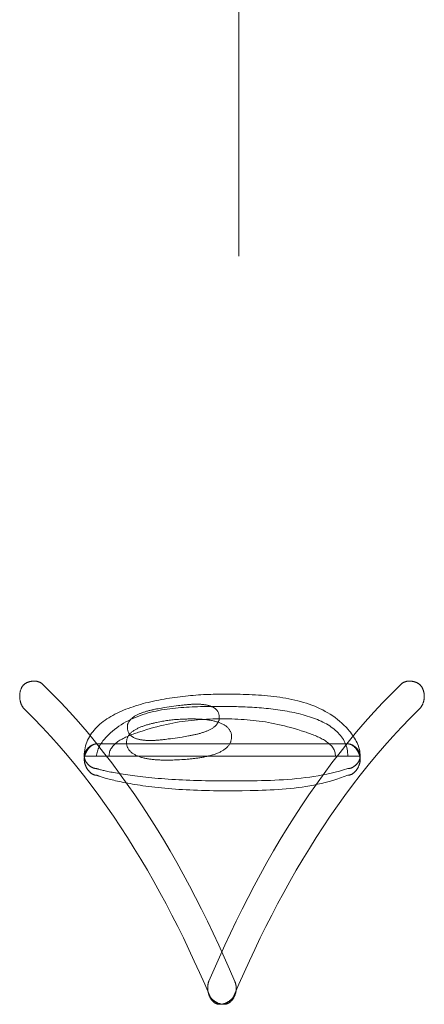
# Model space of a CAD drawing. Header units: millimetres. Extents: x 3925 to 5043, y -86 to 778.
# Tile 9 of 25: x 4351.48 to 4354.42, y 291.3 to 298.47. Entities that reach past the tile are written whole.
import ezdxf

# ---------------------------------------------------------------- set-up
doc = ezdxf.new("R2010")
doc.units = ezdxf.units.MM
doc.header["$LTSCALE"] = 46.255
doc.layers.add('H30K-TOP-COVDXF_CONTINUOUS_LINE', color=7, linetype='CONTINUOUS')

msp = doc.modelspace()

# ---------------------------------------------------------------- linework, layer by layer
at = {"layer": 'H30K-TOP-COVDXF_CONTINUOUS_LINE', "color": 7, "linetype": 'Continuous', "lineweight": 0}
for p, q in [((4353.0714, 296.7459), (4353.0714, 306.051)), ((4352.9726, 293.5592), (4352.9352, 293.5592)), ((4353.0155, 293.559), (4352.9726, 293.5592)), ((4352.4969, 293.4554), (4352.485, 293.4533)), ((4352.5086, 293.4574), (4352.4969, 293.4554)), ((4352.5202, 293.4593), (4352.5086, 293.4574)), ((4352.5316, 293.461), (4352.5202, 293.4593)), ((4352.5481, 293.4635), (4352.5316, 293.461)), ((4352.6151, 293.4732), (4352.5481, 293.4635)), ((4352.632, 293.4755), (4352.6151, 293.4732)), ((4352.6435, 293.477), (4352.632, 293.4755)), ((4352.6553, 293.4785), (4352.6435, 293.477)), ((4352.8128, 293.4686), (4352.8529, 293.4691)), ((4352.8529, 293.4691), (4352.8927, 293.4693)), ((4352.8927, 293.4693), (4352.9653, 293.4694)), ((4352.9653, 293.4694), (4352.9942, 293.4692)), ((4352.9942, 293.4692), (4353.0241, 293.4688)), ((4352.6452, 293.3764), (4352.6339, 293.3757)), ((4352.657, 293.377), (4352.6452, 293.3764)), ((4352.6692, 293.3775), (4352.657, 293.377)), ((4352.6818, 293.3779), (4352.6692, 293.3775)), ((4352.5357, 293.2299), (4352.5474, 293.2313)), ((4352.5474, 293.2313), (4352.5589, 293.2329)), ((4352.5589, 293.2329), (4352.5757, 293.2352)), ((4352.5757, 293.2352), (4352.6427, 293.2449)), ((4352.6427, 293.2449), (4352.6593, 293.2473)), ((4352.6593, 293.2473), (4352.6706, 293.2491)), ((4352.6706, 293.2491), (4352.6822, 293.2509)), ((4352.6822, 293.2509), (4352.694, 293.2529)), ((4352.694, 293.2529), (4352.7059, 293.255)), ((4353.8647, 293.1971), (4352.0376, 293.1971)), ((4353.9548, 293.1072), (4351.9477, 293.1072)), ((4352.5926, 293.0798), (4352.6052, 293.0802)), ((4352.6052, 293.0802), (4352.6174, 293.0807)), ((4352.6174, 293.0807), (4352.6292, 293.0813)), ((4352.6292, 293.0813), (4352.6405, 293.0819)), ((4352.6405, 293.0819), (4352.6585, 293.083)), ((4352.6585, 293.083), (4352.6711, 293.0839)), ((4352.6711, 293.0839), (4352.684, 293.0848)), ((4352.684, 293.0848), (4352.6973, 293.0859)), ((4352.6973, 293.0859), (4352.7109, 293.0871)), ((4353.1101, 292.9283), (4353.174, 292.9289)), ((4353.0378, 292.8565), (4353.0959, 292.8568)), ((4353.0959, 292.8568), (4353.1541, 292.8574))]:
    msp.add_line(p, q, dxfattribs=at)
for points in [[(4351.6427, 293.6336), (4351.6408, 293.6353), (4351.6389, 293.637), (4351.6369, 293.6385), (4351.6348, 293.64), (4351.6326, 293.6414), (4351.6304, 293.6427), (4351.628, 293.644), (4351.6257, 293.6452), (4351.6232, 293.6463), (4351.6208, 293.6473), (4351.6182, 293.6483), (4351.6156, 293.6491), (4351.613, 293.6499), (4351.6103, 293.6506), (4351.6076, 293.6513), (4351.6048, 293.6519), (4351.602, 293.6524), (4351.5992, 293.6528), (4351.5963, 293.6532), (4351.5935, 293.6535), (4351.5906, 293.6537), (4351.5876, 293.6538), (4351.5847, 293.6539), (4351.5818, 293.6539), (4351.5788, 293.6539), (4351.5759, 293.6537), (4351.5729, 293.6535), (4351.5699, 293.6533), (4351.567, 293.6529), (4351.564, 293.6525), (4351.5611, 293.6521), (4351.5582, 293.6515), (4351.5553, 293.6509), (4351.5524, 293.6503), (4351.5495, 293.6496), (4351.5467, 293.6488), (4351.5439, 293.6479), (4351.5411, 293.647), (4351.5384, 293.646), (4351.5357, 293.645), (4351.533, 293.6439), (4351.5304, 293.6427), (4351.5279, 293.6415), (4351.5254, 293.6402), (4351.5229, 293.6388), (4351.5206, 293.6374), (4351.5182, 293.636), (4351.516, 293.6344), (4351.5138, 293.6329), (4351.5117, 293.6312), (4351.5096, 293.6295), (4351.5077, 293.6278), (4351.5058, 293.6259), (4351.504, 293.6241), (4351.5023, 293.6222), (4351.5007, 293.6202), (4351.4991, 293.6181)], [(4353.0044, 291.5588), (4352.9656, 291.6463), (4352.9259, 291.7336), (4352.8852, 291.8206), (4352.8435, 291.9073), (4352.8009, 291.9937), (4352.7572, 292.0796), (4352.7125, 292.165), (4352.6667, 292.2499), (4352.6199, 292.3343), (4352.572, 292.418), (4352.523, 292.5011), (4352.4728, 292.5834), (4352.4215, 292.665), (4352.3691, 292.7458), (4352.3155, 292.8257), (4352.2606, 292.9047), (4352.2046, 292.9827), (4352.1473, 293.0597), (4352.0888, 293.1357), (4352.029, 293.2105), (4351.968, 293.2842), (4351.9056, 293.3567), (4351.8419, 293.4279), (4351.7769, 293.4979), (4351.7105, 293.5664), (4351.6427, 293.6336)], [(4354.2539, 293.6336), (4354.1862, 293.5664), (4354.1198, 293.4979), (4354.0547, 293.4279), (4353.991, 293.3567), (4353.9287, 293.2842), (4353.8676, 293.2105), (4353.8078, 293.1357), (4353.7493, 293.0597), (4353.692, 292.9827), (4353.636, 292.9047), (4353.5812, 292.8257), (4353.5275, 292.7458), (4353.4751, 292.665), (4353.4238, 292.5834), (4353.3736, 292.5011), (4353.3246, 292.418), (4353.2767, 292.3343), (4353.2299, 292.2499), (4353.1841, 292.165), (4353.1394, 292.0796), (4353.0957, 291.9937), (4353.053, 291.9073), (4353.0114, 291.8206), (4352.9707, 291.7336), (4352.931, 291.6463), (4352.8922, 291.5588), (4352.8543, 291.4711)], [(4354.3974, 293.6181), (4354.3959, 293.6202), (4354.3943, 293.6222), (4354.3926, 293.6241), (4354.3908, 293.626), (4354.3889, 293.6278), (4354.387, 293.6295), (4354.385, 293.6312), (4354.3828, 293.6329), (4354.3807, 293.6345), (4354.3784, 293.636), (4354.3761, 293.6374), (4354.3737, 293.6389), (4354.3713, 293.6402), (4354.3688, 293.6415), (4354.3662, 293.6427), (4354.3636, 293.6439), (4354.361, 293.645), (4354.3583, 293.646), (4354.3555, 293.647), (4354.3528, 293.6479), (4354.35, 293.6488), (4354.3471, 293.6496), (4354.3443, 293.6503), (4354.3414, 293.6509), (4354.3385, 293.6515), (4354.3356, 293.6521), (4354.3326, 293.6525), (4354.3297, 293.6529), (4354.3267, 293.6533), (4354.3238, 293.6535), (4354.3208, 293.6537), (4354.3179, 293.6539), (4354.3149, 293.6539), (4354.312, 293.6539), (4354.309, 293.6538), (4354.3061, 293.6537), (4354.3032, 293.6535), (4354.3003, 293.6532), (4354.2975, 293.6528), (4354.2946, 293.6524), (4354.2918, 293.6519), (4354.2891, 293.6513), (4354.2864, 293.6506), (4354.2837, 293.6499), (4354.281, 293.6491), (4354.2784, 293.6482), (4354.2759, 293.6473), (4354.2734, 293.6463), (4354.271, 293.6452), (4354.2686, 293.644), (4354.2663, 293.6427), (4354.264, 293.6414), (4354.2619, 293.64), (4354.2598, 293.6385), (4354.2577, 293.637), (4354.2558, 293.6353), (4354.2539, 293.6336)], [(4351.4991, 293.6181), (4351.4972, 293.6153), (4351.4954, 293.6125), (4351.4937, 293.6095), (4351.4921, 293.6064), (4351.4905, 293.6033), (4351.4891, 293.6001), (4351.4877, 293.5969), (4351.4865, 293.5936), (4351.4853, 293.5902), (4351.4842, 293.5867), (4351.4832, 293.5833), (4351.4823, 293.5797), (4351.4815, 293.5762), (4351.4808, 293.5726), (4351.4801, 293.5689), (4351.4796, 293.5652), (4351.4791, 293.5615), (4351.4787, 293.5578), (4351.4785, 293.5541), (4351.4783, 293.5503), (4351.4782, 293.5465), (4351.4781, 293.5428), (4351.4782, 293.539), (4351.4784, 293.5352), (4351.4786, 293.5314), (4351.4789, 293.5277), (4351.4794, 293.5239), (4351.4799, 293.5202), (4351.4805, 293.5164), (4351.4812, 293.5127), (4351.4819, 293.5091), (4351.4828, 293.5054), (4351.4837, 293.5018), (4351.4848, 293.4983), (4351.4859, 293.4948), (4351.4871, 293.4913), (4351.4884, 293.4879), (4351.4897, 293.4845), (4351.4912, 293.4812), (4351.4927, 293.478), (4351.4944, 293.4748), (4351.4961, 293.4717), (4351.4979, 293.4687), (4351.4998, 293.4657), (4351.5017, 293.4628), (4351.5038, 293.4601), (4351.5059, 293.4574), (4351.5081, 293.4548), (4351.5105, 293.4523), (4351.5128, 293.4499)], [(4354.4209, 293.5421), (4354.4209, 293.5447), (4354.4208, 293.5474), (4354.4206, 293.5501), (4354.4205, 293.5528), (4354.4202, 293.5554), (4354.4199, 293.5581), (4354.4196, 293.5608), (4354.4192, 293.5634), (4354.4187, 293.5661), (4354.4182, 293.5688), (4354.4176, 293.5714), (4354.417, 293.5741), (4354.4164, 293.5767), (4354.4157, 293.5793), (4354.4149, 293.5819), (4354.4141, 293.5845), (4354.4132, 293.5871), (4354.4123, 293.5896), (4354.4113, 293.5922), (4354.4103, 293.5947), (4354.4092, 293.5972), (4354.4081, 293.5996), (4354.407, 293.602), (4354.4057, 293.6044), (4354.4045, 293.6068), (4354.4032, 293.6092), (4354.4018, 293.6115), (4354.4004, 293.6137), (4354.3989, 293.616), (4354.3974, 293.6181)], [(4352.9352, 293.5592), (4352.9188, 293.559), (4352.902, 293.5587), (4352.885, 293.5583), (4352.8677, 293.5578), (4352.8501, 293.5572), (4352.8323, 293.5564), (4352.8143, 293.5555), (4352.796, 293.5545), (4352.7776, 293.5533), (4352.759, 293.552), (4352.7402, 293.5505), (4352.7213, 293.5489), (4352.7023, 293.5471), (4352.6831, 293.5451), (4352.6639, 293.5431), (4352.6446, 293.5408), (4352.6252, 293.5384), (4352.6058, 293.5358), (4352.5864, 293.533), (4352.5669, 293.53), (4352.5475, 293.5269), (4352.5281, 293.5236), (4352.5087, 293.5201), (4352.4894, 293.5164), (4352.4702, 293.5125), (4352.451, 293.5083), (4352.432, 293.504), (4352.4131, 293.4995), (4352.3943, 293.4948), (4352.3757, 293.4899), (4352.3572, 293.4847), (4352.3389, 293.4793), (4352.3209, 293.4737), (4352.3031, 293.4679), (4352.2855, 293.4618), (4352.2681, 293.4555), (4352.2511, 293.4489), (4352.2343, 293.4421), (4352.2178, 293.4351), (4352.2017, 293.4278), (4352.1859, 293.4203), (4352.1704, 293.4125), (4352.1554, 293.4044), (4352.1407, 293.3961), (4352.1264, 293.3875), (4352.1125, 293.3786), (4352.0991, 293.3694), (4352.0861, 293.36), (4352.0736, 293.3503), (4352.0616, 293.3403), (4352.0501, 293.33), (4352.0391, 293.3194), (4352.0287, 293.3085), (4352.0188, 293.2974), (4352.0095, 293.2859), (4352.0007, 293.2741), (4351.9926, 293.262), (4351.9851, 293.2496), (4351.9782, 293.2368), (4351.972, 293.2238), (4351.9665, 293.2104), (4351.9616, 293.1966), (4351.9574, 293.1826), (4351.954, 293.1682), (4351.9513, 293.1535), (4351.9493, 293.1384), (4351.9481, 293.123), (4351.9477, 293.1072)], [(4353.9548, 293.1072), (4353.9544, 293.1197), (4353.9532, 293.1322), (4353.9512, 293.1445), (4353.9486, 293.1568), (4353.9452, 293.1689), (4353.9412, 293.1809), (4353.9367, 293.1928), (4353.9315, 293.2045), (4353.9259, 293.2161), (4353.9197, 293.2274), (4353.9131, 293.2387), (4353.9061, 293.2497), (4353.8988, 293.2605), (4353.8911, 293.2712), (4353.8831, 293.2816), (4353.8749, 293.2918), (4353.8664, 293.3017), (4353.8518, 293.3179), (4353.8367, 293.3333), (4353.8212, 293.3481), (4353.8051, 293.3623), (4353.7887, 293.3757), (4353.7719, 293.3886), (4353.7546, 293.4009), (4353.7369, 293.4125), (4353.7189, 293.4236), (4353.7005, 293.4341), (4353.6818, 293.444), (4353.6628, 293.4534), (4353.6434, 293.4623), (4353.6238, 293.4706), (4353.6038, 293.4785), (4353.5836, 293.4859), (4353.5632, 293.4928), (4353.5425, 293.4993), (4353.5216, 293.5054), (4353.5005, 293.511), (4353.4792, 293.5162), (4353.4577, 293.521), (4353.4361, 293.5255), (4353.4143, 293.5296), (4353.3924, 293.5334), (4353.3704, 293.5368), (4353.3483, 293.5399), (4353.3261, 293.5427), (4353.3038, 293.5452), (4353.2815, 293.5475), (4353.2592, 293.5495), (4353.2368, 293.5513), (4353.2145, 293.5528), (4353.1921, 293.5541), (4353.1698, 293.5553), (4353.1475, 293.5562), (4353.1253, 293.557), (4353.1031, 293.5577), (4353.081, 293.5582), (4353.0591, 293.5586), (4353.0155, 293.559)], [(4354.3839, 293.4499), (4354.3859, 293.4519), (4354.3878, 293.4539), (4354.3896, 293.4559), (4354.3914, 293.4581), (4354.3932, 293.4603), (4354.3949, 293.4625), (4354.3965, 293.4648), (4354.3981, 293.4671), (4354.3997, 293.4694), (4354.4012, 293.4718), (4354.4026, 293.4743), (4354.404, 293.4768), (4354.4054, 293.4793), (4354.4066, 293.4818), (4354.4079, 293.4844), (4354.4091, 293.487), (4354.4102, 293.4896), (4354.4113, 293.4923), (4354.4123, 293.495), (4354.4133, 293.4977), (4354.4142, 293.5004), (4354.415, 293.5031), (4354.4158, 293.5059), (4354.4166, 293.5086), (4354.4172, 293.5114), (4354.4179, 293.5142), (4354.4184, 293.517), (4354.4189, 293.5198), (4354.4194, 293.5226), (4354.4198, 293.5254), (4354.4201, 293.5282), (4354.4204, 293.531), (4354.4206, 293.5338), (4354.4208, 293.5365), (4354.4209, 293.5393), (4354.4209, 293.5421)], [(4351.5128, 293.4499), (4351.5781, 293.3851), (4351.6421, 293.319), (4351.7047, 293.2516), (4351.766, 293.1829), (4351.8261, 293.113), (4351.8849, 293.042), (4351.9424, 292.9698), (4351.9987, 292.8965), (4352.0538, 292.8222), (4352.1077, 292.7469), (4352.1605, 292.6708), (4352.2121, 292.5937), (4352.2625, 292.5158), (4352.3118, 292.4371), (4352.3601, 292.3577), (4352.4072, 292.2775), (4352.4533, 292.1968), (4352.4984, 292.1154), (4352.5424, 292.0336), (4352.5854, 291.9512), (4352.6275, 291.8683), (4352.6686, 291.7851), (4352.7087, 291.7015), (4352.7479, 291.6176), (4352.7861, 291.5335), (4352.8235, 291.4491), (4352.86, 291.3646)], [(4352.0376, 293.1072), (4352.0379, 293.1164), (4352.0389, 293.1256), (4352.0406, 293.1346), (4352.0428, 293.1436), (4352.0456, 293.1524), (4352.0489, 293.1611), (4352.0527, 293.1697), (4352.0569, 293.1781), (4352.0616, 293.1864), (4352.0666, 293.1946), (4352.072, 293.2027), (4352.0777, 293.2106), (4352.0836, 293.2184), (4352.0898, 293.2261), (4352.0962, 293.2336), (4352.1027, 293.2409), (4352.1094, 293.2482), (4352.1235, 293.2627), (4352.1381, 293.2765), (4352.153, 293.2897), (4352.1683, 293.3023), (4352.1839, 293.3143), (4352.1998, 293.3257), (4352.2161, 293.3366), (4352.2327, 293.3469), (4352.2496, 293.3566), (4352.2667, 293.3658), (4352.2841, 293.3745), (4352.3018, 293.3827), (4352.3198, 293.3904), (4352.3379, 293.3976), (4352.3563, 293.4044), (4352.3749, 293.4107), (4352.3937, 293.4166), (4352.4127, 293.4221), (4352.4319, 293.4272), (4352.4512, 293.432), (4352.4707, 293.4363), (4352.4903, 293.4403), (4352.51, 293.444), (4352.5299, 293.4473), (4352.5498, 293.4504), (4352.5699, 293.4531), (4352.59, 293.4556), (4352.6101, 293.4578), (4352.6304, 293.4597), (4352.6507, 293.4615), (4352.671, 293.463), (4352.6913, 293.4643), (4352.7116, 293.4654), (4352.7319, 293.4663), (4352.7522, 293.4671), (4352.7725, 293.4677), (4352.7927, 293.4682), (4352.8128, 293.4686)], [(4352.485, 293.4533), (4352.479, 293.4522), (4352.473, 293.4511), (4352.4669, 293.4499), (4352.4609, 293.4487), (4352.4549, 293.4475), (4352.4488, 293.4462), (4352.4428, 293.4449), (4352.4368, 293.4435), (4352.4308, 293.4421), (4352.4248, 293.4407), (4352.4189, 293.4392), (4352.4129, 293.4377), (4352.4071, 293.4361), (4352.4012, 293.4345), (4352.3954, 293.4328), (4352.3897, 293.431), (4352.384, 293.4292), (4352.3784, 293.4274), (4352.3728, 293.4255), (4352.3674, 293.4236), (4352.362, 293.4216), (4352.3566, 293.4195), (4352.3514, 293.4174), (4352.3463, 293.4152), (4352.3412, 293.4129), (4352.3363, 293.4106), (4352.3315, 293.4082), (4352.3268, 293.4058), (4352.3222, 293.4033), (4352.3177, 293.4007), (4352.3134, 293.3981), (4352.3092, 293.3953), (4352.3051, 293.3925), (4352.3012, 293.3897), (4352.2974, 293.3867), (4352.2938, 293.3837), (4352.2904, 293.3806), (4352.2871, 293.3775), (4352.284, 293.3742), (4352.281, 293.3709), (4352.2783, 293.3675), (4352.2757, 293.364), (4352.2733, 293.3604), (4352.2711, 293.3568), (4352.2691, 293.353), (4352.2674, 293.3492), (4352.2658, 293.3453), (4352.2644, 293.3413), (4352.2633, 293.3372), (4352.2624, 293.333), (4352.2617, 293.3287), (4352.2613, 293.3243), (4352.2611, 293.3198), (4352.2612, 293.3152), (4352.2615, 293.3106), (4352.262, 293.3058)], [(4352.929, 293.4022), (4352.9282, 293.407), (4352.9272, 293.4116), (4352.9259, 293.416), (4352.9245, 293.4202), (4352.9229, 293.4243), (4352.921, 293.4282), (4352.919, 293.432), (4352.9167, 293.4356), (4352.9143, 293.4391), (4352.9117, 293.4424), (4352.9089, 293.4456), (4352.9059, 293.4486), (4352.9028, 293.4515), (4352.8995, 293.4543), (4352.8961, 293.4569), (4352.8924, 293.4594), (4352.8887, 293.4617), (4352.8848, 293.464), (4352.8807, 293.4661), (4352.8765, 293.468), (4352.8722, 293.4699), (4352.8678, 293.4717), (4352.8632, 293.4733), (4352.8585, 293.4748), (4352.8537, 293.4762), (4352.8488, 293.4775), (4352.8438, 293.4787), (4352.8387, 293.4798), (4352.8334, 293.4809), (4352.8281, 293.4818), (4352.8227, 293.4826), (4352.8173, 293.4833), (4352.8117, 293.484), (4352.8061, 293.4845), (4352.8004, 293.485), (4352.7947, 293.4854), (4352.7888, 293.4857), (4352.783, 293.4859), (4352.777, 293.4861), (4352.7711, 293.4862), (4352.7651, 293.4862), (4352.759, 293.4862), (4352.753, 293.4861), (4352.7469, 293.486), (4352.7407, 293.4858), (4352.7346, 293.4855), (4352.7284, 293.4852), (4352.7223, 293.4848), (4352.7161, 293.4844), (4352.71, 293.484), (4352.7038, 293.4835), (4352.6976, 293.483), (4352.6915, 293.4824), (4352.6854, 293.4818), (4352.6793, 293.4812), (4352.6732, 293.4806), (4352.6672, 293.4799), (4352.6553, 293.4785)], [(4353.0241, 293.4688), (4353.0549, 293.4681), (4353.0707, 293.4677), (4353.0866, 293.4672), (4353.1027, 293.4666), (4353.119, 293.4659), (4353.1355, 293.4652), (4353.152, 293.4643), (4353.1687, 293.4634), (4353.1855, 293.4623), (4353.2025, 293.4612), (4353.2194, 293.4599), (4353.2365, 293.4585), (4353.2536, 293.457), (4353.2707, 293.4554), (4353.2879, 293.4536), (4353.3051, 293.4517), (4353.3223, 293.4497), (4353.3394, 293.4475), (4353.3565, 293.4452), (4353.3736, 293.4428), (4353.3906, 293.4401), (4353.4076, 293.4374), (4353.4244, 293.4344), (4353.4412, 293.4313), (4353.4578, 293.4281), (4353.4743, 293.4246), (4353.4907, 293.421), (4353.5069, 293.4172), (4353.5229, 293.4132), (4353.5387, 293.409), (4353.5544, 293.4046), (4353.5698, 293.4), (4353.585, 293.3952), (4353.5999, 293.3902), (4353.6146, 293.385), (4353.629, 293.3795), (4353.6431, 293.3739), (4353.657, 293.368), (4353.6705, 293.3619), (4353.6836, 293.3555), (4353.6965, 293.3489), (4353.709, 293.3421), (4353.7211, 293.335), (4353.7328, 293.3276), (4353.7441, 293.32), (4353.755, 293.3122), (4353.7655, 293.304), (4353.7755, 293.2956), (4353.7851, 293.287), (4353.7942, 293.278), (4353.8028, 293.2688), (4353.811, 293.2592), (4353.8186, 293.2494), (4353.8256, 293.2393), (4353.8322, 293.2289), (4353.8382, 293.2181), (4353.8436, 293.2071), (4353.8484, 293.1958), (4353.8526, 293.1841), (4353.8563, 293.1721), (4353.8593, 293.1598), (4353.8616, 293.1472), (4353.8633, 293.1342), (4353.8643, 293.1209), (4353.8647, 293.1072)], [(4353.0366, 291.3646), (4353.0731, 291.4492), (4353.1105, 291.5335), (4353.1488, 291.6177), (4353.1879, 291.7015), (4353.2281, 291.7851), (4353.2691, 291.8684), (4353.3112, 291.9512), (4353.3542, 292.0336), (4353.3983, 292.1155), (4353.4433, 292.1968), (4353.4894, 292.2776), (4353.5366, 292.3577), (4353.5848, 292.4371), (4353.6342, 292.5158), (4353.6846, 292.5937), (4353.7362, 292.6708), (4353.789, 292.7469), (4353.8429, 292.8222), (4353.898, 292.8965), (4353.9543, 292.9698), (4354.0119, 293.0419), (4354.0707, 293.113), (4354.1307, 293.1829), (4354.1921, 293.2516), (4354.2547, 293.319), (4354.3186, 293.3851), (4354.3839, 293.4499)], [(4352.1275, 293.1072), (4352.1278, 293.1155), (4352.1287, 293.1235), (4352.1301, 293.1313), (4352.1322, 293.1388), (4352.1347, 293.1462), (4352.1378, 293.1533), (4352.1413, 293.1602), (4352.1453, 293.1669), (4352.1498, 293.1733), (4352.1547, 293.1796), (4352.16, 293.1857), (4352.1657, 293.1916), (4352.1718, 293.1973), (4352.1782, 293.2029), (4352.185, 293.2083), (4352.1921, 293.2135), (4352.1995, 293.2185), (4352.2071, 293.2234), (4352.215, 293.2281), (4352.2232, 293.2327), (4352.2315, 293.2372), (4352.2401, 293.2415), (4352.2488, 293.2457), (4352.2577, 293.2497), (4352.2667, 293.2537), (4352.2759, 293.2575), (4352.2851, 293.2613), (4352.2944, 293.2649), (4352.3038, 293.2684), (4352.3132, 293.2719), (4352.3226, 293.2752), (4352.3321, 293.2785), (4352.3415, 293.2817), (4352.3508, 293.2848), (4352.3766, 293.2932), (4352.4019, 293.3012), (4352.4269, 293.3086), (4352.4514, 293.3156), (4352.4756, 293.3222), (4352.4995, 293.3283), (4352.523, 293.334), (4352.5463, 293.3393), (4352.5693, 293.3442), (4352.5922, 293.3488), (4352.6148, 293.3529), (4352.6373, 293.3567), (4352.6596, 293.3602), (4352.6819, 293.3633), (4352.7041, 293.3661), (4352.7262, 293.3686), (4352.7483, 293.3708), (4352.7704, 293.3727), (4352.7926, 293.3744), (4352.8149, 293.3758), (4352.8372, 293.3769), (4352.8597, 293.3778), (4352.8823, 293.3785), (4352.9051, 293.379), (4352.9281, 293.3793), (4352.9513, 293.3793)], [(4352.4739, 293.3531), (4352.468, 293.3519), (4352.462, 293.3506), (4352.456, 293.3492), (4352.45, 293.3478), (4352.444, 293.3464), (4352.4379, 293.3449), (4352.4318, 293.3433), (4352.4257, 293.3417), (4352.4195, 293.3401), (4352.4134, 293.3384), (4352.4073, 293.3366), (4352.4013, 293.3348), (4352.3952, 293.3329), (4352.3892, 293.331), (4352.3832, 293.329), (4352.3773, 293.327), (4352.3714, 293.3248), (4352.3656, 293.3226), (4352.3599, 293.3204), (4352.3542, 293.318), (4352.3486, 293.3156), (4352.3431, 293.3131), (4352.3377, 293.3106), (4352.3324, 293.308), (4352.3273, 293.3052), (4352.3222, 293.3025), (4352.3173, 293.2996), (4352.3125, 293.2966), (4352.3078, 293.2936), (4352.3033, 293.2904), (4352.299, 293.2872), (4352.2948, 293.2839), (4352.2907, 293.2805), (4352.2869, 293.277), (4352.2832, 293.2734), (4352.2798, 293.2698), (4352.2765, 293.266), (4352.2734, 293.2621), (4352.2706, 293.2581), (4352.268, 293.254), (4352.2656, 293.2498), (4352.2634, 293.2455), (4352.2615, 293.2411), (4352.2598, 293.2366), (4352.2584, 293.232), (4352.2572, 293.2273), (4352.2563, 293.2224), (4352.2557, 293.2174), (4352.2554, 293.2123), (4352.2553, 293.2071)], [(4352.6339, 293.3757), (4352.624, 293.3751), (4352.6142, 293.3744), (4352.6045, 293.3736), (4352.5949, 293.3727), (4352.5853, 293.3717), (4352.5758, 293.3706), (4352.5662, 293.3694), (4352.5565, 293.368), (4352.5468, 293.3666), (4352.537, 293.3651), (4352.5271, 293.3634), (4352.517, 293.3616), (4352.5067, 293.3597), (4352.4962, 293.3577), (4352.4855, 293.3556), (4352.4739, 293.3531)], [(4353.019, 293.251), (4353.0187, 293.2565), (4353.0182, 293.2618), (4353.0174, 293.267), (4353.0164, 293.272), (4353.0151, 293.2769), (4353.0135, 293.2816), (4353.0117, 293.2862), (4353.0097, 293.2906), (4353.0074, 293.2949), (4353.0049, 293.2991), (4353.0022, 293.3031), (4352.9993, 293.307), (4352.9962, 293.3108), (4352.9928, 293.3144), (4352.9893, 293.318), (4352.9856, 293.3213), (4352.9817, 293.3246), (4352.9776, 293.3278), (4352.9733, 293.3308), (4352.9689, 293.3337), (4352.9643, 293.3365), (4352.9595, 293.3392), (4352.9546, 293.3418), (4352.9495, 293.3443), (4352.9443, 293.3466), (4352.9389, 293.3489), (4352.9335, 293.3511), (4352.9279, 293.3531), (4352.9221, 293.3551), (4352.9163, 293.357), (4352.9103, 293.3587), (4352.9043, 293.3604), (4352.8981, 293.362), (4352.8919, 293.3635), (4352.8855, 293.3649), (4352.8791, 293.3663), (4352.8726, 293.3675), (4352.866, 293.3687), (4352.8594, 293.3698), (4352.8527, 293.3708), (4352.8459, 293.3718), (4352.8391, 293.3727), (4352.8323, 293.3735), (4352.8254, 293.3742), (4352.8185, 293.3749), (4352.8116, 293.3755), (4352.8046, 293.3761), (4352.7976, 293.3766), (4352.7906, 293.377), (4352.7836, 293.3774), (4352.7766, 293.3777), (4352.7696, 293.378), (4352.7627, 293.3782), (4352.7557, 293.3784), (4352.7487, 293.3786), (4352.7418, 293.3787), (4352.735, 293.3787), (4352.7281, 293.3787), (4352.7213, 293.3787), (4352.7146, 293.3787), (4352.7079, 293.3786), (4352.7012, 293.3785), (4352.6947, 293.3783), (4352.6818, 293.3779)], [(4352.7059, 293.255), (4352.7119, 293.2561), (4352.7179, 293.2572), (4352.7239, 293.2584), (4352.7299, 293.2596), (4352.736, 293.2608), (4352.742, 293.2621), (4352.748, 293.2634), (4352.754, 293.2647), (4352.76, 293.2661), (4352.766, 293.2676), (4352.772, 293.269), (4352.7779, 293.2706), (4352.7838, 293.2722), (4352.7896, 293.2738), (4352.7954, 293.2755), (4352.8012, 293.2772), (4352.8068, 293.279), (4352.8125, 293.2808), (4352.818, 293.2827), (4352.8235, 293.2846), (4352.8289, 293.2866), (4352.8342, 293.2887), (4352.8394, 293.2908), (4352.8446, 293.293), (4352.8496, 293.2952), (4352.8545, 293.2975), (4352.8594, 293.2999), (4352.8641, 293.3023), (4352.8687, 293.3048), (4352.8731, 293.3074), (4352.8775, 293.31), (4352.8817, 293.3128), (4352.8858, 293.3155), (4352.8897, 293.3184), (4352.8934, 293.3213), (4352.8971, 293.3243), (4352.9005, 293.3274), (4352.9038, 293.3306), (4352.9069, 293.3338), (4352.9099, 293.3371), (4352.9126, 293.3405), (4352.9152, 293.344), (4352.9176, 293.3476), (4352.9198, 293.3513), (4352.9218, 293.355), (4352.9236, 293.3588), (4352.9252, 293.3628), (4352.9265, 293.3668), (4352.9277, 293.3709), (4352.9286, 293.3751), (4352.9292, 293.3793), (4352.9297, 293.3837), (4352.9299, 293.3882), (4352.9298, 293.3928), (4352.9295, 293.3975), (4352.929, 293.4022)], [(4352.9513, 293.3793), (4352.9746, 293.3793), (4352.9976, 293.379), (4353.0204, 293.3785), (4353.043, 293.3778), (4353.0654, 293.3769), (4353.0878, 293.3758), (4353.11, 293.3744), (4353.1322, 293.3727), (4353.1543, 293.3708), (4353.1764, 293.3686), (4353.1985, 293.3661), (4353.2207, 293.3633), (4353.2429, 293.3602), (4353.2653, 293.3567), (4353.2878, 293.3529), (4353.3104, 293.3488), (4353.3332, 293.3442), (4353.3562, 293.3393), (4353.3795, 293.334), (4353.403, 293.3283), (4353.4269, 293.3222), (4353.4511, 293.3156), (4353.4756, 293.3086), (4353.5005, 293.3012), (4353.5258, 293.2932), (4353.5516, 293.2848), (4353.561, 293.2817), (4353.5704, 293.2785), (4353.5798, 293.2752), (4353.5892, 293.2719), (4353.5986, 293.2684), (4353.608, 293.2649), (4353.6173, 293.2612), (4353.6265, 293.2575), (4353.6357, 293.2537), (4353.6447, 293.2497), (4353.6536, 293.2457), (4353.6623, 293.2415), (4353.6708, 293.2372), (4353.6792, 293.2327), (4353.6873, 293.2281), (4353.6952, 293.2234), (4353.7029, 293.2185), (4353.7103, 293.2134), (4353.7173, 293.2082), (4353.7241, 293.2029), (4353.7305, 293.1973), (4353.7366, 293.1916), (4353.7423, 293.1857), (4353.7476, 293.1796), (4353.7525, 293.1733), (4353.757, 293.1669), (4353.761, 293.1602), (4353.7646, 293.1533), (4353.7676, 293.1462), (4353.7702, 293.1388), (4353.7722, 293.1313), (4353.7736, 293.1235), (4353.7745, 293.1155), (4353.7748, 293.1072)], [(4352.262, 293.3058), (4352.2628, 293.301), (4352.2639, 293.2965), (4352.2651, 293.2921), (4352.2666, 293.2878), (4352.2682, 293.2838), (4352.2701, 293.2798), (4352.2721, 293.2761), (4352.2744, 293.2725), (4352.2768, 293.269), (4352.2794, 293.2657), (4352.2822, 293.2625), (4352.2852, 293.2595), (4352.2883, 293.2566), (4352.2916, 293.2539), (4352.2951, 293.2512), (4352.2987, 293.2488), (4352.3025, 293.2464), (4352.3064, 293.2442), (4352.3104, 293.2421), (4352.3146, 293.2401), (4352.3189, 293.2382), (4352.3234, 293.2365), (4352.3279, 293.2349), (4352.3326, 293.2334), (4352.3374, 293.232), (4352.3423, 293.2306), (4352.3473, 293.2294), (4352.3525, 293.2283), (4352.3577, 293.2273), (4352.363, 293.2264), (4352.3684, 293.2256), (4352.3738, 293.2249), (4352.3794, 293.2243), (4352.385, 293.2237), (4352.3907, 293.2233), (4352.3964, 293.2229), (4352.4022, 293.2226), (4352.4081, 293.2223), (4352.414, 293.2222), (4352.42, 293.2221), (4352.426, 293.222), (4352.432, 293.2221), (4352.4381, 293.2222), (4352.4442, 293.2223), (4352.4503, 293.2225), (4352.4564, 293.2228), (4352.4626, 293.2231), (4352.4687, 293.2235), (4352.4749, 293.2239), (4352.481, 293.2243), (4352.4872, 293.2248), (4352.4933, 293.2253), (4352.4994, 293.2259), (4352.5056, 293.2265), (4352.5116, 293.2271), (4352.5177, 293.2278), (4352.5237, 293.2284), (4352.5357, 293.2299)], [(4352.2553, 293.2071), (4352.2556, 293.2017), (4352.2561, 293.1964), (4352.2569, 293.1912), (4352.2579, 293.1862), (4352.2592, 293.1813), (4352.2608, 293.1766), (4352.2625, 293.172), (4352.2646, 293.1675), (4352.2668, 293.1632), (4352.2693, 293.1591), (4352.272, 293.155), (4352.2749, 293.1511), (4352.278, 293.1473), (4352.2814, 293.1437), (4352.2849, 293.1402), (4352.2886, 293.1368), (4352.2925, 293.1335), (4352.2966, 293.1303), (4352.3009, 293.1273), (4352.3053, 293.1244), (4352.3099, 293.1216), (4352.3147, 293.1189), (4352.3196, 293.1163), (4352.3247, 293.1138), (4352.3299, 293.1114), (4352.3353, 293.1092), (4352.3407, 293.107), (4352.3463, 293.1049), (4352.3521, 293.1029), (4352.3579, 293.1011), (4352.3639, 293.0993), (4352.3699, 293.0976), (4352.3761, 293.096), (4352.3824, 293.0945), (4352.3887, 293.093), (4352.3951, 293.0917), (4352.4016, 293.0904), (4352.4082, 293.0893), (4352.4148, 293.0881), (4352.4215, 293.0871), (4352.4283, 293.0861), (4352.4351, 293.0853), (4352.4419, 293.0844), (4352.4488, 293.0837), (4352.4558, 293.083), (4352.4627, 293.0824), (4352.4697, 293.0818), (4352.4767, 293.0813), (4352.4837, 293.0809), (4352.4907, 293.0805), (4352.4977, 293.0801), (4352.5047, 293.0798), (4352.5116, 293.0796), (4352.5186, 293.0794), (4352.5256, 293.0793), (4352.5325, 293.0791), (4352.5394, 293.0791), (4352.5462, 293.0791), (4352.553, 293.0791), (4352.5598, 293.0791), (4352.5665, 293.0792), (4352.5731, 293.0793), (4352.5797, 293.0794), (4352.5926, 293.0798)], [(4352.7109, 293.0871), (4352.7178, 293.0878), (4352.7248, 293.0885), (4352.7317, 293.0892), (4352.7388, 293.09), (4352.7458, 293.0908), (4352.753, 293.0917), (4352.7601, 293.0926), (4352.7672, 293.0935), (4352.7744, 293.0945), (4352.7816, 293.0956), (4352.7887, 293.0967), (4352.7959, 293.0979), (4352.8031, 293.0991), (4352.8102, 293.1004), (4352.8173, 293.1017), (4352.8244, 293.1031), (4352.8315, 293.1046), (4352.8385, 293.1061), (4352.8455, 293.1077), (4352.8524, 293.1093), (4352.8592, 293.1111), (4352.866, 293.1129), (4352.8728, 293.1148), (4352.8794, 293.1167), (4352.886, 293.1187), (4352.8925, 293.1208), (4352.8989, 293.123), (4352.9052, 293.1253), (4352.9114, 293.1276), (4352.9174, 293.1301), (4352.9234, 293.1326), (4352.9292, 293.1352), (4352.935, 293.1379), (4352.9405, 293.1407), (4352.946, 293.1436), (4352.9513, 293.1466), (4352.9564, 293.1497), (4352.9614, 293.1528), (4352.9662, 293.1561), (4352.9708, 293.1595), (4352.9753, 293.163), (4352.9796, 293.1666), (4352.9837, 293.1703), (4352.9876, 293.1741), (4352.9913, 293.178), (4352.9948, 293.182), (4352.9981, 293.1861), (4353.0012, 293.1904), (4353.004, 293.1948), (4353.0067, 293.1992), (4353.0091, 293.2039), (4353.0112, 293.2086), (4353.0131, 293.2134), (4353.0147, 293.2184), (4353.0161, 293.2235), (4353.0173, 293.2288), (4353.0181, 293.2341), (4353.0187, 293.2396), (4353.019, 293.2453), (4353.019, 293.251)], [(4352.0231, 293.1952), (4352.0207, 293.1945), (4352.0184, 293.1937), (4352.016, 293.1929), (4352.0137, 293.1919), (4352.0115, 293.1908), (4352.0092, 293.1897), (4352.007, 293.1885), (4352.0048, 293.1872), (4352.0026, 293.1858), (4352.0004, 293.1843), (4351.9983, 293.1828), (4351.9962, 293.1812), (4351.9941, 293.1795), (4351.9921, 293.1777), (4351.9901, 293.1759), (4351.9881, 293.1741), (4351.9862, 293.1721), (4351.9843, 293.1701), (4351.9824, 293.1681), (4351.9806, 293.166), (4351.9788, 293.1638), (4351.9771, 293.1616), (4351.9754, 293.1594), (4351.9737, 293.1571), (4351.9721, 293.1548), (4351.9705, 293.1524), (4351.9689, 293.15), (4351.9674, 293.1476), (4351.966, 293.1451), (4351.9646, 293.1426), (4351.9632, 293.1401), (4351.9619, 293.1376), (4351.9607, 293.135), (4351.9595, 293.1324), (4351.9583, 293.1298), (4351.9572, 293.1272), (4351.9562, 293.1246), (4351.9552, 293.122), (4351.9543, 293.1193), (4351.9534, 293.1167), (4351.9526, 293.1141), (4351.9518, 293.1114), (4351.9511, 293.1088), (4351.9505, 293.1061), (4351.9499, 293.1035), (4351.9494, 293.1009), (4351.949, 293.0983), (4351.9486, 293.0957), (4351.9483, 293.0931), (4351.9481, 293.0906), (4351.9479, 293.0881), (4351.9478, 293.0856), (4351.9477, 293.0831)], [(4352.021, 293.1948), (4352.0186, 293.1941), (4352.0162, 293.1934), (4352.0139, 293.1925), (4352.0115, 293.1916), (4352.0092, 293.1906), (4352.0068, 293.1896), (4352.0045, 293.1884), (4352.0022, 293.1872), (4352, 293.1859), (4351.9977, 293.1846), (4351.9955, 293.1832), (4351.9933, 293.1817), (4351.9911, 293.1802), (4351.9889, 293.1786), (4351.9868, 293.177), (4351.9847, 293.1753), (4351.9827, 293.1735), (4351.9807, 293.1718), (4351.9787, 293.1699), (4351.9768, 293.168), (4351.9749, 293.1661), (4351.9731, 293.1641), (4351.9713, 293.1621), (4351.9695, 293.1601), (4351.9678, 293.158), (4351.9662, 293.1559), (4351.9646, 293.1537), (4351.9631, 293.1515), (4351.9616, 293.1493), (4351.9602, 293.1471), (4351.9589, 293.1448), (4351.9576, 293.1426), (4351.9564, 293.1403), (4351.9553, 293.138), (4351.9542, 293.1356), (4351.9532, 293.1333), (4351.9523, 293.1309), (4351.9515, 293.1286), (4351.9507, 293.1262), (4351.95, 293.1238), (4351.9494, 293.1214), (4351.9489, 293.119), (4351.9485, 293.1167), (4351.9482, 293.1143), (4351.9479, 293.1119), (4351.9478, 293.1095), (4351.9477, 293.1072)], [(4352.0376, 293.1971), (4352.0351, 293.1971), (4352.0327, 293.1969), (4352.0303, 293.1966), (4352.0279, 293.1963), (4352.0255, 293.1958), (4352.021, 293.1948)], [(4352.0352, 293.197), (4352.0329, 293.1969), (4352.0305, 293.1967), (4352.0281, 293.1963), (4352.0257, 293.1959), (4352.0234, 293.1954)], [(4353.879, 293.1954), (4353.8766, 293.1959), (4353.8742, 293.1963), (4353.8718, 293.1967), (4353.8694, 293.1969), (4353.8671, 293.197), (4353.8647, 293.1971)], [(4353.8768, 293.1958), (4353.8744, 293.1963), (4353.872, 293.1966), (4353.8696, 293.1969), (4353.8671, 293.1971)], [(4353.9548, 293.1072), (4353.9547, 293.1096), (4353.9546, 293.1119), (4353.9544, 293.1143), (4353.954, 293.1167), (4353.9536, 293.1191), (4353.9531, 293.1214), (4353.9525, 293.1238), (4353.9518, 293.1262), (4353.9511, 293.1286), (4353.9502, 293.1309), (4353.9493, 293.1333), (4353.9483, 293.1356), (4353.9472, 293.138), (4353.9461, 293.1403), (4353.9449, 293.1426), (4353.9436, 293.1449), (4353.9423, 293.1471), (4353.9409, 293.1494), (4353.9394, 293.1516), (4353.9379, 293.1537), (4353.9363, 293.1559), (4353.9346, 293.158), (4353.9329, 293.1601), (4353.9312, 293.1621), (4353.9294, 293.1641), (4353.9275, 293.1661), (4353.9257, 293.168), (4353.9237, 293.1699), (4353.9217, 293.1718), (4353.9197, 293.1736), (4353.9177, 293.1753), (4353.9156, 293.177), (4353.9135, 293.1786), (4353.9113, 293.1802), (4353.9091, 293.1817), (4353.9069, 293.1832), (4353.9047, 293.1846), (4353.9024, 293.186), (4353.9001, 293.1872), (4353.8978, 293.1884), (4353.8955, 293.1896), (4353.8932, 293.1906), (4353.8908, 293.1916), (4353.8885, 293.1925), (4353.8861, 293.1934), (4353.8837, 293.1941), (4353.8813, 293.1948), (4353.8768, 293.1958)], [(4353.9548, 293.0831), (4353.9548, 293.0856), (4353.9546, 293.0881), (4353.9545, 293.0906), (4353.9542, 293.0932), (4353.9539, 293.0957), (4353.9535, 293.0983), (4353.9531, 293.1009), (4353.9526, 293.1035), (4353.952, 293.1062), (4353.9514, 293.1088), (4353.9507, 293.1114), (4353.9499, 293.1141), (4353.9491, 293.1167), (4353.9482, 293.1194), (4353.9473, 293.122), (4353.9463, 293.1246), (4353.9453, 293.1273), (4353.9441, 293.1299), (4353.943, 293.1325), (4353.9418, 293.135), (4353.9405, 293.1376), (4353.9392, 293.1402), (4353.9379, 293.1427), (4353.9365, 293.1452), (4353.935, 293.1476), (4353.9335, 293.1501), (4353.932, 293.1524), (4353.9304, 293.1548), (4353.9287, 293.1571), (4353.9271, 293.1594), (4353.9253, 293.1617), (4353.9236, 293.1639), (4353.9218, 293.166), (4353.92, 293.1681), (4353.9181, 293.1701), (4353.9162, 293.1721), (4353.9142, 293.1741), (4353.9123, 293.1759), (4353.9103, 293.1777), (4353.9082, 293.1795), (4353.9061, 293.1812), (4353.904, 293.1828), (4353.9019, 293.1843), (4353.8998, 293.1858), (4353.8976, 293.1872), (4353.8954, 293.1885), (4353.8931, 293.1897), (4353.8909, 293.1908), (4353.8886, 293.1919), (4353.8863, 293.1929), (4353.8839, 293.1937), (4353.8816, 293.1945), (4353.8792, 293.1952)], [(4351.9477, 293.1072), (4351.9478, 293.1048), (4351.9479, 293.1025), (4351.9482, 293.1001), (4351.9485, 293.0977), (4351.9489, 293.0953), (4351.9494, 293.0929), (4351.95, 293.0906), (4351.9507, 293.0882), (4351.9515, 293.0858), (4351.9523, 293.0835), (4351.9532, 293.0811), (4351.9542, 293.0788), (4351.9553, 293.0764), (4351.9564, 293.0741), (4351.9576, 293.0718), (4351.9589, 293.0695), (4351.9602, 293.0673), (4351.9616, 293.0651), (4351.9631, 293.0628), (4351.9646, 293.0607), (4351.9662, 293.0585), (4351.9678, 293.0564), (4351.9695, 293.0543), (4351.9713, 293.0523), (4351.9731, 293.0503), (4351.9749, 293.0483), (4351.9768, 293.0464), (4351.9787, 293.0445), (4351.9807, 293.0426), (4351.9827, 293.0408), (4351.9847, 293.0391), (4351.9868, 293.0374), (4351.9889, 293.0358), (4351.9911, 293.0342), (4351.9933, 293.0326), (4351.9955, 293.0312), (4351.9977, 293.0298), (4352, 293.0284), (4352.0022, 293.0272), (4352.0045, 293.026), (4352.0068, 293.0248), (4352.0092, 293.0238), (4352.0115, 293.0228), (4352.0139, 293.0218), (4352.0162, 293.021), (4352.0186, 293.0202), (4352.021, 293.0196), (4352.0234, 293.019), (4352.0257, 293.0185), (4352.0281, 293.0181), (4352.0305, 293.0177), (4352.0329, 293.0175), (4352.0352, 293.0173), (4352.0376, 293.0173)], [(4351.9477, 293.0831), (4351.9478, 293.0806), (4351.9479, 293.0781), (4351.9481, 293.0756), (4351.9483, 293.073), (4351.9486, 293.0705), (4351.949, 293.0679), (4351.9494, 293.0653), (4351.9499, 293.0627), (4351.9505, 293.0601), (4351.9511, 293.0574), (4351.9518, 293.0548), (4351.9526, 293.0522), (4351.9534, 293.0495), (4351.9543, 293.0469), (4351.9552, 293.0442), (4351.9562, 293.0416), (4351.9572, 293.039), (4351.9583, 293.0364), (4351.9595, 293.0338), (4351.9607, 293.0312), (4351.962, 293.0287), (4351.9633, 293.0261), (4351.9646, 293.0236), (4351.966, 293.0211), (4351.9675, 293.0187), (4351.969, 293.0163), (4351.9705, 293.0139), (4351.9721, 293.0115), (4351.9737, 293.0092), (4351.9754, 293.0069), (4351.9771, 293.0047), (4351.9788, 293.0025), (4351.9806, 293.0003), (4351.9825, 292.9982), (4351.9843, 292.9962), (4351.9862, 292.9942), (4351.9882, 292.9923), (4351.9901, 292.9904), (4351.9921, 292.9886), (4351.9942, 292.9869), (4351.9962, 292.9852), (4351.9983, 292.9836), (4352.0005, 292.982), (4352.0026, 292.9806), (4352.0048, 292.9792), (4352.007, 292.9779), (4352.0092, 292.9767), (4352.0115, 292.9755), (4352.0138, 292.9745), (4352.0161, 292.9735), (4352.0184, 292.9726), (4352.0207, 292.9719), (4352.0231, 292.9712), (4352.0255, 292.9706), (4352.0279, 292.9701), (4352.0303, 292.9697), (4352.0327, 292.9695), (4352.0351, 292.9693), (4352.0376, 292.9692)], [(4353.8647, 293.0173), (4353.8671, 293.0173), (4353.8694, 293.0175), (4353.8718, 293.0177), (4353.8742, 293.0181), (4353.8766, 293.0185), (4353.879, 293.019), (4353.8813, 293.0196), (4353.8837, 293.0202), (4353.8861, 293.021), (4353.8885, 293.0218), (4353.8908, 293.0228), (4353.8932, 293.0237), (4353.8955, 293.0248), (4353.8978, 293.0259), (4353.9001, 293.0272), (4353.9024, 293.0284), (4353.9047, 293.0298), (4353.9069, 293.0312), (4353.9091, 293.0326), (4353.9113, 293.0342), (4353.9135, 293.0357), (4353.9156, 293.0374), (4353.9177, 293.0391), (4353.9197, 293.0408), (4353.9217, 293.0426), (4353.9237, 293.0444), (4353.9257, 293.0463), (4353.9275, 293.0483), (4353.9294, 293.0502), (4353.9312, 293.0522), (4353.9329, 293.0543), (4353.9346, 293.0564), (4353.9363, 293.0585), (4353.9379, 293.0606), (4353.9394, 293.0628), (4353.9409, 293.065), (4353.9423, 293.0673), (4353.9436, 293.0695), (4353.9449, 293.0718), (4353.9461, 293.0741), (4353.9472, 293.0764), (4353.9483, 293.0787), (4353.9493, 293.0811), (4353.9502, 293.0834), (4353.9511, 293.0858), (4353.9518, 293.0882), (4353.9525, 293.0906), (4353.9531, 293.0929), (4353.9536, 293.0953), (4353.954, 293.0977), (4353.9544, 293.1001), (4353.9546, 293.1025), (4353.9547, 293.1048), (4353.9548, 293.1072)], [(4353.8647, 292.9692), (4353.8671, 292.9693), (4353.8696, 292.9695), (4353.872, 292.9697), (4353.8744, 292.9701), (4353.8768, 292.9706), (4353.8792, 292.9712), (4353.8816, 292.9719), (4353.8839, 292.9726), (4353.8862, 292.9735), (4353.8886, 292.9745), (4353.8908, 292.9755), (4353.8931, 292.9767), (4353.8953, 292.9779), (4353.8975, 292.9792), (4353.8997, 292.9806), (4353.9019, 292.982), (4353.904, 292.9836), (4353.9061, 292.9852), (4353.9082, 292.9868), (4353.9102, 292.9886), (4353.9122, 292.9904), (4353.9142, 292.9923), (4353.9162, 292.9942), (4353.9181, 292.9962), (4353.9199, 292.9982), (4353.9218, 293.0003), (4353.9236, 293.0025), (4353.9253, 293.0046), (4353.927, 293.0069), (4353.9287, 293.0092), (4353.9304, 293.0115), (4353.9319, 293.0138), (4353.9335, 293.0162), (4353.935, 293.0187), (4353.9364, 293.0211), (4353.9379, 293.0236), (4353.9392, 293.0261), (4353.9405, 293.0287), (4353.9418, 293.0312), (4353.943, 293.0338), (4353.9441, 293.0364), (4353.9452, 293.039), (4353.9463, 293.0416), (4353.9473, 293.0442), (4353.9482, 293.0469), (4353.9491, 293.0495), (4353.9499, 293.0521), (4353.9507, 293.0548), (4353.9514, 293.0574), (4353.952, 293.06), (4353.9526, 293.0627), (4353.9531, 293.0653), (4353.9535, 293.0679), (4353.9539, 293.0705), (4353.9542, 293.073), (4353.9545, 293.0756), (4353.9546, 293.0781), (4353.9548, 293.0806), (4353.9548, 293.0831)], [(4352.0376, 293.0173), (4352.0379, 293.0172), (4352.0389, 293.0169), (4352.0406, 293.0164), (4352.0429, 293.0157), (4352.046, 293.0148), (4352.0497, 293.0137), (4352.0541, 293.0125), (4352.0592, 293.0112), (4352.0649, 293.0097), (4352.0714, 293.008), (4352.0779, 293.0064), (4352.085, 293.0047), (4352.0927, 293.0029), (4352.1009, 293.001), (4352.1098, 292.999), (4352.1193, 292.997), (4352.1293, 292.9949), (4352.14, 292.9927), (4352.1512, 292.9905), (4352.1631, 292.9882), (4352.1756, 292.9859), (4352.1887, 292.9836), (4352.2024, 292.9812), (4352.2168, 292.9788), (4352.2317, 292.9764), (4352.2473, 292.9739), (4352.2636, 292.9715), (4352.2804, 292.9691), (4352.2979, 292.9667), (4352.316, 292.9643), (4352.3348, 292.9619), (4352.3542, 292.9595), (4352.3743, 292.9572), (4352.395, 292.9549), (4352.4164, 292.9527), (4352.4384, 292.9505), (4352.4611, 292.9484), (4352.4845, 292.9464), (4352.5085, 292.9444), (4352.5332, 292.9425), (4352.5586, 292.9407), (4352.5847, 292.939), (4352.6114, 292.9374), (4352.6365, 292.936), (4352.6622, 292.9347), (4352.6884, 292.9336), (4352.7153, 292.9325), (4352.7427, 292.9315), (4352.7707, 292.9306), (4352.7993, 292.9299), (4352.8285, 292.9293), (4352.8582, 292.9288), (4352.8886, 292.9284), (4352.9196, 292.9282), (4352.9828, 292.9281)], [(4353.174, 292.9289), (4353.2059, 292.9294), (4353.2379, 292.9301), (4353.2698, 292.9309), (4353.3018, 292.932), (4353.3337, 292.9333), (4353.3656, 292.9349), (4353.3974, 292.9368), (4353.4292, 292.939), (4353.461, 292.9416), (4353.4926, 292.9445), (4353.5243, 292.9478), (4353.5558, 292.9516), (4353.5872, 292.9557), (4353.6186, 292.9604), (4353.6498, 292.9655), (4353.6809, 292.9712), (4353.7119, 292.9774), (4353.7427, 292.9841), (4353.7735, 292.9915), (4353.804, 292.9994), (4353.8344, 293.008), (4353.8647, 293.0173)], [(4352.0376, 292.9692), (4352.0379, 292.9691), (4352.0389, 292.9687), (4352.0406, 292.9681), (4352.0429, 292.9672), (4352.046, 292.9661), (4352.0497, 292.9648), (4352.0541, 292.9632), (4352.0592, 292.9615), (4352.0649, 292.9596), (4352.0714, 292.9575), (4352.0779, 292.9555), (4352.085, 292.9533), (4352.0927, 292.951), (4352.1009, 292.9486), (4352.1098, 292.9462), (4352.1193, 292.9436), (4352.1293, 292.9409), (4352.14, 292.9382), (4352.1512, 292.9353), (4352.1631, 292.9325), (4352.1756, 292.9295), (4352.1887, 292.9266), (4352.2024, 292.9235), (4352.2168, 292.9205), (4352.2317, 292.9175), (4352.2473, 292.9144), (4352.2636, 292.9113), (4352.2804, 292.9082), (4352.2979, 292.9052), (4352.316, 292.9021), (4352.3348, 292.8991), (4352.3542, 292.8961), (4352.3743, 292.8932), (4352.395, 292.8903), (4352.4164, 292.8875), (4352.4384, 292.8848), (4352.4611, 292.8821), (4352.4845, 292.8795), (4352.5085, 292.877), (4352.5332, 292.8746), (4352.5586, 292.8724), (4352.5847, 292.8702), (4352.6114, 292.8682), (4352.6365, 292.8664), (4352.6622, 292.8648), (4352.6884, 292.8633), (4352.7153, 292.8619), (4352.7427, 292.8607), (4352.7707, 292.8596), (4352.7993, 292.8587), (4352.8285, 292.8579), (4352.8582, 292.8573), (4352.8886, 292.8568), (4352.9196, 292.8565), (4353.0378, 292.8565)], [(4352.9828, 292.9281), (4353.0146, 292.9281), (4353.1101, 292.9283)], [(4353.1541, 292.8574), (4353.1833, 292.8579), (4353.2125, 292.8586), (4353.2417, 292.8595), (4353.2708, 292.8606), (4353.3, 292.8619), (4353.3291, 292.8634), (4353.3582, 292.8653), (4353.3873, 292.8674), (4353.4163, 292.8698), (4353.4452, 292.8726), (4353.474, 292.8757), (4353.5028, 292.8792), (4353.5315, 292.8831), (4353.56, 292.8875), (4353.5885, 292.8923), (4353.6168, 292.8975), (4353.645, 292.9032), (4353.6731, 292.9095), (4353.701, 292.9162), (4353.7287, 292.9236), (4353.7563, 292.9315), (4353.7837, 292.94), (4353.8109, 292.9491), (4353.8379, 292.9588), (4353.8647, 292.9692)], [(4353.0533, 291.4179), (4353.0533, 291.4202), (4353.0532, 291.4225), (4353.0531, 291.4247), (4353.053, 291.427), (4353.0528, 291.4293), (4353.0526, 291.4315), (4353.0523, 291.4338), (4353.052, 291.4361), (4353.0517, 291.4383), (4353.0513, 291.4406), (4353.0509, 291.4428), (4353.0505, 291.4451), (4353.05, 291.4473), (4353.0495, 291.4495), (4353.0489, 291.4518), (4353.0483, 291.454), (4353.0477, 291.4562), (4353.047, 291.4583), (4353.0463, 291.4605), (4353.0456, 291.4627), (4353.0448, 291.4648), (4353.044, 291.4669), (4353.0431, 291.469), (4353.0044, 291.5588)], [(4352.8543, 291.4711), (4352.8532, 291.4681), (4352.8521, 291.4651), (4352.851, 291.4619), (4352.8501, 291.4588), (4352.8493, 291.4556), (4352.8485, 291.4523), (4352.8479, 291.449), (4352.8473, 291.4456), (4352.8468, 291.4422), (4352.8464, 291.4388), (4352.8461, 291.4354), (4352.8459, 291.4319), (4352.8457, 291.4284), (4352.8457, 291.4248), (4352.8457, 291.4213), (4352.8458, 291.4177), (4352.846, 291.4142), (4352.8462, 291.4106), (4352.8466, 291.407), (4352.847, 291.4035), (4352.8475, 291.3999), (4352.8481, 291.3963), (4352.8488, 291.3928), (4352.8495, 291.3893), (4352.8503, 291.3857), (4352.8512, 291.3823), (4352.8522, 291.3788), (4352.8533, 291.3754), (4352.8544, 291.3719), (4352.8556, 291.3686), (4352.8569, 291.3653), (4352.8582, 291.362), (4352.8597, 291.3587), (4352.8612, 291.3556), (4352.8627, 291.3524), (4352.8644, 291.3494), (4352.8661, 291.3463), (4352.8679, 291.3434), (4352.8697, 291.3405), (4352.8717, 291.3377), (4352.8737, 291.335), (4352.8758, 291.3323), (4352.8779, 291.3298), (4352.8801, 291.3273), (4352.8824, 291.3249), (4352.8847, 291.3226), (4352.8871, 291.3204), (4352.8896, 291.3183), (4352.8922, 291.3163), (4352.8948, 291.3144), (4352.8975, 291.3127), (4352.9002, 291.311)], [(4352.9968, 291.3112), (4352.9992, 291.3127), (4353.0015, 291.3142), (4353.0039, 291.3158), (4353.0061, 291.3175), (4353.0084, 291.3193), (4353.0105, 291.3211), (4353.0127, 291.3231), (4353.0148, 291.325), (4353.0168, 291.3271), (4353.0188, 291.3292), (4353.0207, 291.3314), (4353.0226, 291.3336), (4353.0245, 291.3359), (4353.0263, 291.3382), (4353.028, 291.3406), (4353.0297, 291.343), (4353.0314, 291.3455), (4353.0329, 291.348), (4353.0345, 291.3506), (4353.0359, 291.3532), (4353.0374, 291.3558), (4353.0387, 291.3585), (4353.04, 291.3612), (4353.0413, 291.3639), (4353.0425, 291.3666), (4353.0436, 291.3694), (4353.0447, 291.3722), (4353.0457, 291.375), (4353.0467, 291.3779), (4353.0476, 291.3807), (4353.0484, 291.3836), (4353.0492, 291.3864), (4353.0499, 291.3893), (4353.0505, 291.3922), (4353.0511, 291.3951), (4353.0516, 291.398), (4353.052, 291.4008), (4353.0524, 291.4037), (4353.0527, 291.4066), (4353.053, 291.4094), (4353.0531, 291.4123), (4353.0533, 291.4151), (4353.0533, 291.4179)], [(4352.86, 291.3646), (4352.8611, 291.3623), (4352.8622, 291.36), (4352.8635, 291.3578), (4352.8648, 291.3555), (4352.8662, 291.3533), (4352.8677, 291.3511), (4352.8693, 291.3489), (4352.8709, 291.3468), (4352.8727, 291.3447), (4352.8745, 291.3426), (4352.8764, 291.3406), (4352.8784, 291.3386), (4352.8804, 291.3367), (4352.8825, 291.3348), (4352.8846, 291.3329), (4352.8868, 291.3311), (4352.8891, 291.3293), (4352.8914, 291.3275), (4352.8938, 291.3258), (4352.8962, 291.3242), (4352.8987, 291.3226), (4352.9012, 291.3211), (4352.9038, 291.3196), (4352.9064, 291.3181), (4352.909, 291.3167), (4352.9116, 291.3154), (4352.9143, 291.3141), (4352.917, 291.3129), (4352.9197, 291.3118), (4352.9225, 291.3107), (4352.9253, 291.3097), (4352.9281, 291.3087), (4352.9309, 291.3078), (4352.9337, 291.307), (4352.9365, 291.3062), (4352.9393, 291.3056), (4352.9421, 291.3049), (4352.9449, 291.3044), (4352.9477, 291.3039), (4352.9505, 291.3035), (4352.9533, 291.3032), (4352.9561, 291.303), (4352.9589, 291.3029), (4352.9617, 291.3028), (4352.9644, 291.3028), (4352.9671, 291.3029), (4352.9698, 291.3031), (4352.9724, 291.3034), (4352.9751, 291.3037), (4352.9776, 291.3042), (4352.9802, 291.3047), (4352.9827, 291.3053), (4352.9852, 291.3061), (4352.9876, 291.3069), (4352.99, 291.3078), (4352.9923, 291.3088), (4352.9946, 291.31), (4352.9968, 291.3112)], [(4352.9002, 291.311), (4352.9024, 291.3098), (4352.9047, 291.3086), (4352.907, 291.3076), (4352.9094, 291.3067), (4352.9118, 291.3059), (4352.9142, 291.3051), (4352.9167, 291.3045), (4352.9193, 291.304), (4352.9219, 291.3035), (4352.9245, 291.3032), (4352.9271, 291.3029), (4352.9298, 291.3027), (4352.9325, 291.3026), (4352.9352, 291.3026), (4352.938, 291.3027), (4352.9407, 291.3028), (4352.9435, 291.3031), (4352.9463, 291.3034), (4352.9491, 291.3038), (4352.9519, 291.3043), (4352.9547, 291.3048), (4352.9575, 291.3054), (4352.9603, 291.3061), (4352.9631, 291.3069), (4352.9659, 291.3077), (4352.9687, 291.3086), (4352.9715, 291.3096), (4352.9743, 291.3106), (4352.977, 291.3117), (4352.9797, 291.3129), (4352.9824, 291.3141), (4352.9851, 291.3154), (4352.9878, 291.3167), (4352.9904, 291.3181), (4352.993, 291.3195), (4352.9955, 291.321), (4352.998, 291.3226), (4353.0005, 291.3242), (4353.0029, 291.3258), (4353.0052, 291.3275), (4353.0076, 291.3293), (4353.0098, 291.3311), (4353.012, 291.3329), (4353.0142, 291.3348), (4353.0163, 291.3367), (4353.0183, 291.3386), (4353.0203, 291.3406), (4353.0221, 291.3427), (4353.024, 291.3447), (4353.0257, 291.3468), (4353.0274, 291.349), (4353.0289, 291.3511), (4353.0304, 291.3533), (4353.0319, 291.3555), (4353.0332, 291.3578), (4353.0344, 291.36), (4353.0355, 291.3623), (4353.0366, 291.3646)]]:
    msp.add_lwpolyline(points, dxfattribs=at)

doc.saveas('drawing.dxf')
